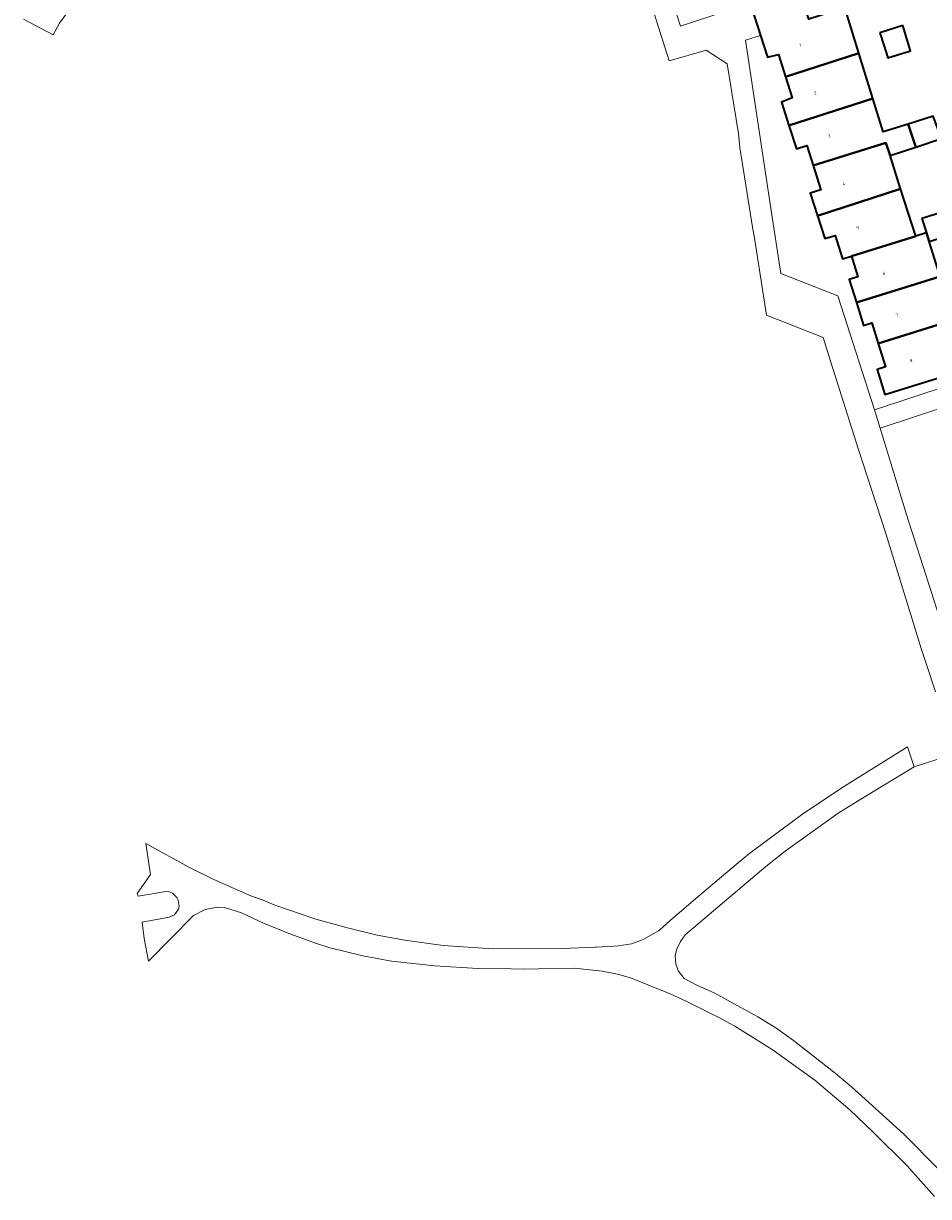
# Model space of a CAD drawing. Header units: metres. Extents: x 197700 to 204338, y 317132 to 325229.
# Tile 77 of 256: x 198828 to 198932, y 320387 to 320521. Entities that reach past the tile are written whole.
import ezdxf
from ezdxf.enums import TextEntityAlignment as Align

# ---------------------------------------------------------------- set-up
doc = ezdxf.new("R2010")
doc.units = ezdxf.units.M
for name, color, linetype, lineweight in [('B-WE-OG-BEBOUWING-GV', 7, 'Continuous', 35), ('B-WE-OG-BEBOUWING-T18', 10, 'Continuous', 18), ('B-WE-OG-TERREIN_CULTUURSCHEIDING-GV', 7, 'Continuous', 18), ('B-WE-OG-TERREIN_ERF-GV', 7, 'Continuous', 18), ('B-WE-VH-VERHARDING_ASFALT-GV', 252, 'Continuous', 18), ('B-WE-VH-VERHARDING_SIERBESTRATING-GV', 252, 'Continuous', 18), ('B-WE-VH-VERHARDING_TEGEL-GV', 252, 'Continuous', 18)]:
    doc.layers.add(name, color=color, linetype=linetype, lineweight=lineweight)
doc.styles.add('NLCS-ISO-M200-T18', font='NLCS-ISO.ttf', dxfattribs={"height": 0.36})

msp = doc.modelspace()

# ---------------------------------------------------------------- linework, layer by layer
at = {"layer": 'B-WE-OG-BEBOUWING-GV'}
for points in [[(198912.276, 320519.555), (198913.078, 320517.058), (198914.328, 320517.37), (198915.156, 320514.802), (198923.556, 320517.513), (198923.1, 320519.001), (198921.953, 320522.746), (198917.797, 320521.433), (198916.86, 320524.433), (198911.282, 320522.652)], [(198925.94, 320519.871), (198926.396, 320518.43), (198926.852, 320516.987), (198929.468, 320517.814), (198928.557, 320520.698)], [(198923.556, 320517.513), (198915.156, 320514.802), (198915.921, 320512.432), (198914.686, 320511.932), (198915.545, 320509.26), (198925.14, 320512.345)], [(198915.545, 320509.26), (198916.404, 320506.588), (198917.592, 320506.963), (198918.308, 320504.672), (198926.638, 320507.277), (198927.107, 320505.807), (198930.045, 320506.776), (198929.17, 320509.417), (198926.311, 320508.526), (198925.14, 320512.345)], [(198929.17, 320509.417), (198930.045, 320506.776), (198932.982, 320507.745), (198932.029, 320510.308)], [(198918.308, 320504.672), (198919.185, 320501.869), (198917.95, 320501.494), (198918.791, 320498.899), (198928.325, 320501.988), (198927.107, 320505.807), (198926.638, 320507.277)], [(198930.049, 320496.587), (198928.325, 320501.988), (198918.791, 320498.899), (198919.631, 320496.304), (198920.831, 320496.676), (198921.664, 320493.989), (198922.688, 320494.307)], [(198930.767, 320498.614), (198931.278, 320496.968), (198931.585, 320495.978), (198934.413, 320496.856), (198933.595, 320499.491)], [(198923.268, 320488.993), (198932.832, 320491.96), (198931.585, 320495.978), (198931.278, 320496.968), (198931.116, 320496.918), (198930.049, 320496.587), (198922.688, 320494.307), (198923.424, 320491.934), (198922.449, 320491.632)], [(198934.417, 320486.99), (198934.798, 320485.762), (198937.594, 320486.63), (198936.832, 320489.085), (198933.997, 320488.205), (198932.832, 320491.96), (198923.268, 320488.993), (198924.087, 320486.353), (198925.043, 320486.65), (198925.77, 320484.307)], [(198934.798, 320485.762), (198934.417, 320486.99), (198925.77, 320484.307), (198926.6, 320481.631), (198925.645, 320481.334), (198926.531, 320478.476), (198936.134, 320481.455)]]:
    msp.add_lwpolyline(points, close=True, dxfattribs=at)
at = {"layer": 'B-WE-OG-TERREIN_CULTUURSCHEIDING-GV'}
for points in [[(198941.039, 320439.458), (198929.879, 320435.858)], [(198929.879, 320435.858), (198923.957, 320432.273), (198921.174, 320430.544), (198915.119, 320426.178), (198912.886, 320424.455), (198903.666, 320416.604), (198903.11, 320415.863), (198902.709, 320414.962), (198902.509, 320414.263), (198902.608, 320413.261), (198902.908, 320412.461), (198903.557, 320411.61), (198905.079, 320410.817), (198906.988, 320409.986), (198911.97, 320407.238), (198914.034, 320405.958), (198916.051, 320404.529), (198920.641, 320400.926), (198922.66, 320399.246), (198928.655, 320393.825), (198932.654, 320389.818)]]:
    msp.add_lwpolyline(points, dxfattribs=at)
at = {"layer": 'B-WE-OG-TERREIN_ERF-GV'}
for points in [[(198933.459, 320525.453), (198922.288, 320526.166), (198916.86, 320524.433), (198917.797, 320521.433), (198921.953, 320522.746), (198923.1, 320519.001), (198923.556, 320517.513), (198925.14, 320512.345), (198926.311, 320508.526), (198929.17, 320509.417), (198932.029, 320510.308)], [(198936.134, 320481.455), (198926.531, 320478.476), (198925.645, 320481.334), (198926.6, 320481.631), (198925.77, 320484.307), (198925.043, 320486.65), (198924.087, 320486.353), (198923.268, 320488.993), (198922.449, 320491.632), (198923.424, 320491.934), (198922.688, 320494.307), (198921.664, 320493.989), (198920.831, 320496.676), (198919.631, 320496.304), (198918.791, 320498.899), (198917.95, 320501.494), (198919.185, 320501.869), (198918.308, 320504.672), (198917.592, 320506.963), (198916.404, 320506.588), (198915.545, 320509.26), (198914.686, 320511.932), (198915.921, 320512.432), (198915.156, 320514.802), (198914.328, 320517.37), (198913.078, 320517.058), (198912.276, 320519.555), (198910.564, 320519.014), (198913.443, 320500), (198914.609, 320492.301), (198921.139, 320489.768), (198925.345, 320476.704), (198933.772, 320479.482)], [(198932.982, 320507.745), (198930.045, 320506.776), (198927.107, 320505.807), (198928.325, 320501.988), (198930.049, 320496.587), (198931.116, 320496.918), (198931.278, 320496.968), (198930.767, 320498.614), (198933.595, 320499.491)], [(198954.077, 320483.869), (198925.992, 320474.61), (198928.959, 320464.839), (198934.697, 320447.002)]]:
    msp.add_lwpolyline(points, dxfattribs=at)
msp.add_lwpolyline([(198926.396, 320518.43), (198925.94, 320519.871), (198928.557, 320520.698), (198929.468, 320517.814), (198926.852, 320516.987)], close=True, dxfattribs=at)
at = {"layer": 'B-WE-VH-VERHARDING_ASFALT-GV'}
for points in [[(198932.654, 320389.818), (198928.655, 320393.825), (198922.66, 320399.246), (198920.641, 320400.926), (198916.051, 320404.529), (198914.034, 320405.958), (198911.97, 320407.238), (198906.988, 320409.986), (198905.079, 320410.817), (198903.557, 320411.61), (198902.908, 320412.461), (198902.608, 320413.261), (198902.509, 320414.263), (198902.709, 320414.962), (198903.11, 320415.863), (198903.666, 320416.604), (198912.886, 320424.455), (198915.119, 320426.178), (198921.174, 320430.544), (198923.957, 320432.273), (198929.879, 320435.858), (198929.107, 320438.129), (198921.593, 320433.45), (198916.974, 320430.35), (198911.069, 320425.986), (198910.421, 320425.442), (198909.541, 320424.702), (198904.624, 320420.567), (198901.923, 320418.216), (198900.755, 320417.199), (198900.61, 320417.073), (198898.87, 320416.104), (198897.524, 320415.59), (198896.026, 320415.374), (198895.5, 320415.337), (198893.477, 320415.197), (198893.357, 320415.193), (198889.577, 320415.056), (198881.673, 320415.024), (198875.967, 320415.414), (198871.559, 320416.018), (198868.401, 320416.586), (198864.841, 320417.449), (198861.379, 320418.413), (198856.709, 320420.015), (198855.353, 320420.601), (198853.846, 320421.135), (198849.624, 320422.992), (198846.909, 320424.314), (198841.927, 320427.063), (198842.465, 320423.517), (198840.938, 320421.35), (198841.041, 320421.051)], [(198841.041, 320421.051), (198844.237, 320421.584), (198844.637, 320421.539), (198844.989, 320421.392), (198845.494, 320420.898), (198845.648, 320420.599), (198845.756, 320419.9), (198845.659, 320419.549), (198845.216, 320418.893), (198844.619, 320418.637), (198841.523, 320418.055), (198841.743, 320416.207), (198842.221, 320413.61), (198847.368, 320418.816), (198848.71, 320419.531), (198850.159, 320419.796), (198851.06, 320419.706), (198852.867, 320419.124), (198855.381, 320417.95), (198858.396, 320416.731), (198861.459, 320415.612), (198862.864, 320415.177), (198866.775, 320414.218), (198870.033, 320413.602), (198874.992, 320413.053), (198879.947, 320412.754), (198883.741, 320412.721), (198885.15, 320412.709), (198886.859, 320412.742), (198890.951, 320412.82), (198894.155, 320412.469), (198895.905, 320412.116), (198897.405, 320411.715), (198901.956, 320409.86), (198903.856, 320409.007), (198907.456, 320407.203), (198909.357, 320406.15), (198913.611, 320403.503), (198918.505, 320399.988), (198922.505, 320396.583), (198925.104, 320394.128), (198929.054, 320390.173), (198932.202, 320386.667)]]:
    msp.add_lwpolyline(points, dxfattribs=at)
at = {"layer": 'B-WE-VH-VERHARDING_SIERBESTRATING-GV'}
for points in [[(198892.956, 320544.735), (198901.814, 320516.64), (198906.064, 320517.89), (198908.469, 320516.295), (198909.747, 320508.354), (198909.918, 320506.728), (198911.35, 320497.619), (198911.617, 320496.121), (198912.959, 320487.531), (198919.439, 320484.999), (198920.112, 320482.905), (198923.478, 320472.286), (198926.633, 320462.565), (198930.676, 320449.401), (198931.245, 320447.656), (198932.31, 320444.425)], [(198908.185, 320522.287), (198903.122, 320520.631), (198902.654, 320522.038)], [(198934.697, 320447.002), (198928.959, 320464.839), (198925.992, 320474.61), (198925.537, 320476.109), (198925.345, 320476.704), (198921.139, 320489.768), (198914.609, 320492.301), (198913.443, 320500), (198910.564, 320519.014), (198912.276, 320519.555), (198911.282, 320522.652)]]:
    msp.add_lwpolyline(points, dxfattribs=at)
at = {"layer": 'B-WE-VH-VERHARDING_TEGEL-GV'}
for points in [[(198827.923, 320521.409), (198831.317, 320519.636), (198832.06, 320520.972), (198833.435, 320522.816), (198835.78, 320525.097), (198837.452, 320526.285), (198839.202, 320527.348), (198841.952, 320528.566), (198846.686, 320530.003), (198856.515, 320533.19), (198870.046, 320537.375), (198881.671, 320541.155), (198885.872, 320542.461), (198889.311, 320543.53), (198892.956, 320544.735), (198895.452, 320545.56), (198899.326, 320546.775), (198924.827, 320554.776), (198927.311, 320555.432), (198929.654, 320555.837), (198931.342, 320556.025), (198933.529, 320556.055)], [(198933.772, 320479.482), (198925.345, 320476.704), (198925.537, 320476.109), (198925.992, 320474.61), (198954.077, 320483.869)]]:
    msp.add_lwpolyline(points, dxfattribs=at)

# ---------------------------------------------------------------- texts
at = {"layer": 'B-WE-OG-BEBOUWING-T18', "style": 'NLCS-ISO-M200-T18'}
for s, rotation, p in [('1', 17.8, (198916.836, 320518.439)), ('2', 17.8, (198918.55, 320512.983)), ('3', 17.8, (198920.134, 320508.055)), ('4', 17.9, (198921.804, 320502.576)), ('5', 17.9, (198923.433, 320497.547)), ('6', 17.2, (198926.417, 320492.342)), ('7', 17.2, (198927.898, 320487.569)), ('8', 17.2, (198929.517, 320482.352))]:
    msp.add_text(s, height=0.36, rotation=rotation, dxfattribs=at).set_placement(p, align=Align.MIDDLE)

doc.saveas('drawing.dxf')
